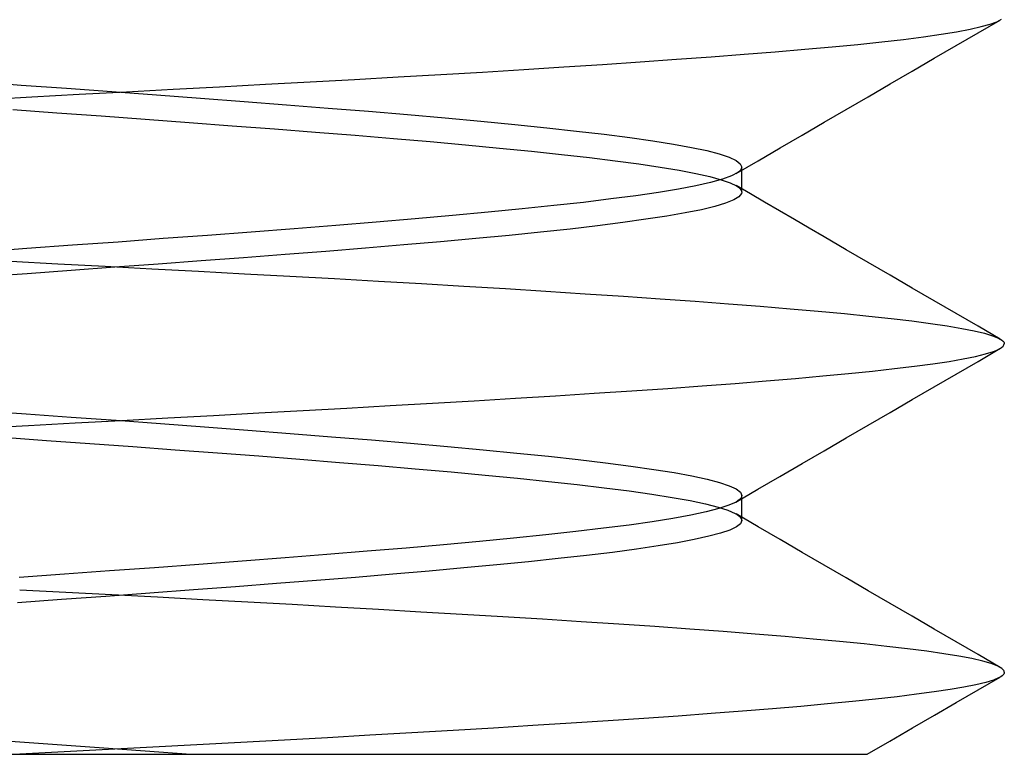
# Model space of a CAD drawing. Header units: millimetres. Extents: x -93 to 0, y 0 to 191.
# Tile 138 of 150: x -7.6 to -6.1, y 184.8 to 185.92. Entities that reach past the tile are written whole.
import ezdxf

# ---------------------------------------------------------------- set-up
doc = ezdxf.new("R2010")
doc.units = ezdxf.units.MM
doc.layers.add('MAIN-2', color=7, linetype='Continuous')

msp = doc.modelspace()

# ---------------------------------------------------------------- linework, layer by layer
at = {"layer": 'MAIN-2'}
for p, q in [((-6.1524, 185.9041), (-6.1355, 185.9079)), ((-6.1524, 185.9041), (-6.1355, 185.9079)), ((-6.1399, 185.8985), (-6.1064, 185.9179)), ((-6.1399, 185.8985), (-6.1064, 185.9179)), ((-6.1355, 185.9079), (-6.1218, 185.9117)), ((-6.1355, 185.9079), (-6.1218, 185.9117)), ((-6.1218, 185.9117), (-6.1115, 185.9154)), ((-6.1218, 185.9117), (-6.1115, 185.9154)), ((-6.1115, 185.9154), (-6.1045, 185.9191)), ((-6.1115, 185.9154), (-6.1045, 185.9191)), ((-6.2537, 185.8885), (-6.2235, 185.8924)), ((-6.2537, 185.8885), (-6.2235, 185.8924)), ((-6.2235, 185.8924), (-6.1965, 185.8963)), ((-6.2235, 185.8924), (-6.1965, 185.8963)), ((-6.1965, 185.8963), (-6.1728, 185.9002)), ((-6.1965, 185.8963), (-6.1728, 185.9002)), ((-6.1733, 185.8791), (-6.1399, 185.8985)), ((-6.1733, 185.8791), (-6.1399, 185.8985)), ((-6.1728, 185.9002), (-6.1524, 185.9041)), ((-6.1728, 185.9002), (-6.1524, 185.9041)), ((-6.4042, 185.8735), (-6.3623, 185.8772)), ((-6.4042, 185.8735), (-6.3623, 185.8772)), ((-6.3623, 185.8772), (-6.3232, 185.8809)), ((-6.3623, 185.8772), (-6.3232, 185.8809)), ((-6.3232, 185.8809), (-6.287, 185.8847)), ((-6.3232, 185.8809), (-6.287, 185.8847)), ((-6.287, 185.8847), (-6.2537, 185.8885)), ((-6.287, 185.8847), (-6.2537, 185.8885)), ((-6.2068, 185.8597), (-6.1733, 185.8791)), ((-6.2068, 185.8597), (-6.1733, 185.8791)), ((-6.5996, 185.8583), (-6.5468, 185.8621)), ((-6.5996, 185.8583), (-6.5468, 185.8621)), ((-6.5468, 185.8621), (-6.4966, 185.8659)), ((-6.5468, 185.8621), (-6.4966, 185.8659)), ((-6.4966, 185.8659), (-6.449, 185.8697)), ((-6.4966, 185.8659), (-6.449, 185.8697)), ((-6.449, 185.8697), (-6.4042, 185.8735)), ((-6.449, 185.8697), (-6.4042, 185.8735)), ((-6.2403, 185.8403), (-6.2068, 185.8597)), ((-6.2403, 185.8403), (-6.2068, 185.8597)), ((-6.8323, 185.8427), (-6.7713, 185.8465)), ((-6.8323, 185.8427), (-6.7713, 185.8465)), ((-6.7713, 185.8465), (-6.7121, 185.8504)), ((-6.7713, 185.8465), (-6.7121, 185.8504)), ((-6.7121, 185.8504), (-6.6547, 185.8544)), ((-6.7121, 185.8504), (-6.6547, 185.8544)), ((-6.6547, 185.8544), (-6.5996, 185.8583)), ((-6.6547, 185.8544), (-6.5996, 185.8583)), ((-7.0899, 185.8276), (-7.0237, 185.8313)), ((-7.0899, 185.8276), (-7.0237, 185.8313)), ((-7.0237, 185.8313), (-6.9586, 185.835)), ((-7.0237, 185.8313), (-6.9586, 185.835)), ((-6.9586, 185.835), (-6.8948, 185.8388)), ((-6.9586, 185.835), (-6.8948, 185.8388)), ((-6.8948, 185.8388), (-6.8323, 185.8427)), ((-6.8948, 185.8388), (-6.8323, 185.8427)), ((-6.2738, 185.8208), (-6.2403, 185.8403)), ((-6.2738, 185.8208), (-6.2403, 185.8403)), ((-7.6667, 185.824), (-7.5977, 185.819)), ((-7.6667, 185.824), (-7.5977, 185.819)), ((-7.5977, 185.819), (-7.5286, 185.814)), ((-7.5977, 185.819), (-7.5286, 185.814)), ((-7.3662, 185.8126), (-7.2955, 185.8164)), ((-7.3662, 185.8126), (-7.2955, 185.8164)), ((-7.2955, 185.8164), (-7.2258, 185.8202)), ((-7.2955, 185.8164), (-7.2258, 185.8202)), ((-7.2258, 185.8202), (-7.1573, 185.8239)), ((-7.2258, 185.8202), (-7.1573, 185.8239)), ((-7.1573, 185.8239), (-7.0899, 185.8276)), ((-7.1573, 185.8239), (-7.0899, 185.8276)), ((-6.3074, 185.8013), (-6.2738, 185.8208)), ((-6.3074, 185.8013), (-6.2738, 185.8208)), ((-7.6534, 185.7971), (-7.5813, 185.801)), ((-7.6534, 185.7971), (-7.5813, 185.801)), ((-7.5813, 185.801), (-7.5093, 185.8049)), ((-7.5813, 185.801), (-7.5093, 185.8049)), ((-7.5286, 185.814), (-7.4599, 185.809)), ((-7.5286, 185.814), (-7.4599, 185.809)), ((-7.5093, 185.8049), (-7.4375, 185.8088)), ((-7.5093, 185.8049), (-7.4375, 185.8088)), ((-7.4599, 185.809), (-7.3918, 185.804)), ((-7.4599, 185.809), (-7.3918, 185.804)), ((-7.4375, 185.8088), (-7.3662, 185.8126)), ((-7.4375, 185.8088), (-7.3662, 185.8126)), ((-7.3918, 185.804), (-7.3245, 185.799)), ((-7.3918, 185.804), (-7.3245, 185.799)), ((-6.341, 185.7818), (-6.3074, 185.8013)), ((-6.341, 185.7818), (-6.3074, 185.8013)), ((-7.3245, 185.799), (-7.2582, 185.794)), ((-7.3245, 185.799), (-7.2582, 185.794)), ((-7.2582, 185.794), (-7.1934, 185.789)), ((-7.2582, 185.794), (-7.1934, 185.789)), ((-7.1934, 185.789), (-7.1301, 185.784)), ((-7.1934, 185.789), (-7.1301, 185.784)), ((-7.6106, 185.7818), (-7.5433, 185.7769)), ((-7.6106, 185.7818), (-7.5433, 185.7769)), ((-7.5433, 185.7769), (-7.4758, 185.772)), ((-7.5433, 185.7769), (-7.4758, 185.772)), ((-7.4758, 185.772), (-7.4087, 185.767)), ((-7.4758, 185.772), (-7.4087, 185.767)), ((-7.1301, 185.784), (-7.0686, 185.779)), ((-7.1301, 185.784), (-7.0686, 185.779)), ((-7.0686, 185.779), (-7.0092, 185.774)), ((-7.0686, 185.779), (-7.0092, 185.774)), ((-7.0092, 185.774), (-6.9521, 185.769)), ((-7.0092, 185.774), (-6.9521, 185.769)), ((-6.3745, 185.7623), (-6.341, 185.7818)), ((-6.3745, 185.7623), (-6.341, 185.7818)), ((-7.4087, 185.767), (-7.3421, 185.7621)), ((-7.4087, 185.767), (-7.3421, 185.7621)), ((-7.3421, 185.7621), (-7.2765, 185.7571)), ((-7.3421, 185.7621), (-7.2765, 185.7571)), ((-7.2765, 185.7571), (-7.2121, 185.7522)), ((-7.2765, 185.7571), (-7.2121, 185.7522)), ((-6.9521, 185.769), (-6.8976, 185.764)), ((-6.9521, 185.769), (-6.8976, 185.764)), ((-6.8976, 185.764), (-6.8459, 185.759)), ((-6.8976, 185.764), (-6.8459, 185.759)), ((-6.8459, 185.759), (-6.7972, 185.754)), ((-6.8459, 185.759), (-6.7972, 185.754)), ((-6.408, 185.7428), (-6.3745, 185.7623)), ((-6.408, 185.7428), (-6.3745, 185.7623)), ((-7.2121, 185.7522), (-7.1495, 185.7474)), ((-7.2121, 185.7522), (-7.1495, 185.7474)), ((-7.1495, 185.7474), (-7.0889, 185.7425)), ((-7.1495, 185.7474), (-7.0889, 185.7425)), ((-7.0889, 185.7425), (-7.0306, 185.7377)), ((-7.0889, 185.7425), (-7.0306, 185.7377)), ((-6.7972, 185.754), (-6.7517, 185.749)), ((-6.7972, 185.754), (-6.7517, 185.749)), ((-6.7517, 185.749), (-6.7095, 185.744)), ((-6.7517, 185.749), (-6.7095, 185.744)), ((-6.7095, 185.744), (-6.6708, 185.739)), ((-6.7095, 185.744), (-6.6708, 185.739)), ((-6.4415, 185.7234), (-6.408, 185.7428)), ((-6.4415, 185.7234), (-6.408, 185.7428)), ((-7.0306, 185.7377), (-6.9746, 185.7329)), ((-7.0306, 185.7377), (-6.9746, 185.7329)), ((-6.9746, 185.7329), (-6.9209, 185.728)), ((-6.9746, 185.7329), (-6.9209, 185.728)), ((-6.9209, 185.728), (-6.8693, 185.7231)), ((-6.9209, 185.728), (-6.8693, 185.7231)), ((-6.6708, 185.739), (-6.6357, 185.7341)), ((-6.6708, 185.739), (-6.6357, 185.7341)), ((-6.6357, 185.7341), (-6.6043, 185.7291)), ((-6.6357, 185.7341), (-6.6043, 185.7291)), ((-6.6043, 185.7291), (-6.5769, 185.7241)), ((-6.6043, 185.7291), (-6.5769, 185.7241)), ((-6.8693, 185.7231), (-6.8204, 185.7182)), ((-6.8693, 185.7231), (-6.8204, 185.7182)), ((-6.8204, 185.7182), (-6.7745, 185.7133)), ((-6.8204, 185.7182), (-6.7745, 185.7133)), ((-6.7745, 185.7133), (-6.732, 185.7086)), ((-6.7745, 185.7133), (-6.732, 185.7086)), ((-6.5769, 185.7241), (-6.5535, 185.7191)), ((-6.5769, 185.7241), (-6.5535, 185.7191)), ((-6.5535, 185.7191), (-6.5344, 185.7141)), ((-6.5535, 185.7191), (-6.5344, 185.7141)), ((-6.5344, 185.7141), (-6.5194, 185.7091)), ((-6.5344, 185.7141), (-6.5194, 185.7091)), ((-6.4751, 185.7038), (-6.4415, 185.7234)), ((-6.4751, 185.7038), (-6.4415, 185.7234)), ((-6.732, 185.7086), (-6.6929, 185.7038)), ((-6.732, 185.7086), (-6.6929, 185.7038)), ((-6.6929, 185.7038), (-6.657, 185.699)), ((-6.6929, 185.7038), (-6.657, 185.699)), ((-6.657, 185.699), (-6.6245, 185.6942)), ((-6.657, 185.699), (-6.6245, 185.6942)), ((-6.5194, 185.7091), (-6.5088, 185.7041)), ((-6.5194, 185.7091), (-6.5088, 185.7041)), ((-6.5088, 185.7041), (-6.5023, 185.6991)), ((-6.5088, 185.7041), (-6.5023, 185.6991)), ((-6.5086, 185.6843), (-6.4751, 185.7038)), ((-6.5086, 185.6843), (-6.4751, 185.7038)), ((-6.5023, 185.6991), (-6.5002, 185.6941)), ((-6.5023, 185.6991), (-6.5002, 185.6941)), ((-6.6245, 185.6942), (-6.5955, 185.6894)), ((-6.6245, 185.6942), (-6.5955, 185.6894)), ((-6.5955, 185.6894), (-6.5702, 185.6845)), ((-6.5955, 185.6894), (-6.5702, 185.6845)), ((-6.5702, 185.6845), (-6.5488, 185.6797)), ((-6.5702, 185.6845), (-6.5488, 185.6797)), ((-6.5488, 185.6797), (-6.5313, 185.6749)), ((-6.5488, 185.6797), (-6.5313, 185.6749)), ((-6.5156, 185.6807), (-6.5295, 185.6757)), ((-6.5156, 185.6807), (-6.5295, 185.6757)), ((-6.5062, 185.6857), (-6.5156, 185.6807)), ((-6.5062, 185.6857), (-6.5156, 185.6807)), ((-6.5044, 185.6871), (-6.5062, 185.6857)), ((-6.5044, 185.6871), (-6.5062, 185.6857)), ((-6.5029, 185.6885), (-6.5044, 185.6871)), ((-6.5029, 185.6885), (-6.5044, 185.6871)), ((-6.5017, 185.6899), (-6.5029, 185.6885)), ((-6.5017, 185.6899), (-6.5029, 185.6885)), ((-6.5009, 185.6913), (-6.5017, 185.6899)), ((-6.5009, 185.6913), (-6.5017, 185.6899)), ((-6.5004, 185.6927), (-6.5009, 185.6913)), ((-6.5004, 185.6927), (-6.5009, 185.6913)), ((-6.5002, 185.6941), (-6.5004, 185.6927)), ((-6.5002, 185.6941), (-6.5004, 185.6927)), ((-6.5002, 185.6909), (-6.5002, 185.6941)), ((-6.5002, 185.6909), (-6.5002, 185.6941)), ((-6.5002, 185.6877), (-6.5002, 185.6909)), ((-6.5002, 185.6877), (-6.5002, 185.6909)), ((-6.5002, 185.6845), (-6.5002, 185.6877)), ((-6.5002, 185.6845), (-6.5002, 185.6877)), ((-6.5002, 185.6813), (-6.5002, 185.6845)), ((-6.5002, 185.6813), (-6.5002, 185.6845)), ((-6.5002, 185.6781), (-6.5002, 185.6813)), ((-6.5002, 185.6781), (-6.5002, 185.6813)), ((-6.5701, 185.6656), (-6.5966, 185.6606)), ((-6.5701, 185.6656), (-6.5966, 185.6606)), ((-6.5476, 185.6706), (-6.5701, 185.6656)), ((-6.5476, 185.6706), (-6.5701, 185.6656)), ((-6.5295, 185.6757), (-6.5476, 185.6706)), ((-6.5295, 185.6757), (-6.5476, 185.6706)), ((-6.5313, 185.6749), (-6.5177, 185.6701)), ((-6.5313, 185.6749), (-6.5177, 185.6701)), ((-6.5177, 185.6701), (-6.5079, 185.6654)), ((-6.5177, 185.6701), (-6.5079, 185.6654)), ((-6.4869, 185.6532), (-6.5086, 185.6658)), ((-6.4869, 185.6532), (-6.5086, 185.6658)), ((-6.5079, 185.6654), (-6.5051, 185.6635)), ((-6.5079, 185.6654), (-6.5051, 185.6635)), ((-6.5002, 185.675), (-6.5002, 185.6781)), ((-6.5002, 185.675), (-6.5002, 185.6781)), ((-6.5002, 185.6718), (-6.5002, 185.675)), ((-6.5002, 185.6718), (-6.5002, 185.675)), ((-6.5002, 185.6686), (-6.5002, 185.6718)), ((-6.5002, 185.6686), (-6.5002, 185.6718)), ((-6.5002, 185.6654), (-6.5002, 185.6686)), ((-6.5002, 185.6654), (-6.5002, 185.6686)), ((-6.5002, 185.6622), (-6.5002, 185.6654)), ((-6.5002, 185.6622), (-6.5002, 185.6654)), ((-6.6614, 185.6505), (-6.6995, 185.6455)), ((-6.6614, 185.6505), (-6.6995, 185.6455)), ((-6.6271, 185.6555), (-6.6614, 185.6505)), ((-6.6271, 185.6555), (-6.6614, 185.6505)), ((-6.5966, 185.6606), (-6.6271, 185.6555)), ((-6.5966, 185.6606), (-6.6271, 185.6555)), ((-6.5051, 185.6635), (-6.5029, 185.6616)), ((-6.5051, 185.6635), (-6.5029, 185.6616)), ((-6.5006, 185.6538), (-6.5044, 185.6489)), ((-6.5006, 185.6538), (-6.5044, 185.6489)), ((-6.5029, 185.6616), (-6.5014, 185.6596)), ((-6.5029, 185.6616), (-6.5014, 185.6596)), ((-6.5014, 185.6596), (-6.5005, 185.6577)), ((-6.5014, 185.6596), (-6.5005, 185.6577)), ((-6.5002, 185.6558), (-6.5006, 185.6538)), ((-6.5002, 185.6558), (-6.5006, 185.6538)), ((-6.5005, 185.6577), (-6.5002, 185.6558)), ((-6.5005, 185.6577), (-6.5002, 185.6558)), ((-6.5002, 185.6591), (-6.5002, 185.6622)), ((-6.5002, 185.6591), (-6.5002, 185.6622)), ((-6.5002, 185.6559), (-6.5002, 185.6591)), ((-6.5002, 185.6559), (-6.5002, 185.6591)), ((-6.4653, 185.6406), (-6.4869, 185.6532)), ((-6.4653, 185.6406), (-6.4869, 185.6532)), ((-6.7863, 185.6354), (-6.8348, 185.6304)), ((-6.7863, 185.6354), (-6.8348, 185.6304)), ((-6.7412, 185.6404), (-6.7863, 185.6354)), ((-6.7412, 185.6404), (-6.7863, 185.6354)), ((-6.6995, 185.6455), (-6.7412, 185.6404)), ((-6.6995, 185.6455), (-6.7412, 185.6404)), ((-6.5247, 185.639), (-6.5411, 185.6341)), ((-6.5247, 185.639), (-6.5411, 185.6341)), ((-6.5124, 185.644), (-6.5247, 185.639)), ((-6.5124, 185.644), (-6.5247, 185.639)), ((-6.5044, 185.6489), (-6.5124, 185.644)), ((-6.5044, 185.6489), (-6.5124, 185.644)), ((-6.4426, 185.6274), (-6.4653, 185.6406)), ((-6.4426, 185.6274), (-6.4653, 185.6406)), ((-6.9407, 185.6203), (-6.9977, 185.6152)), ((-6.9407, 185.6203), (-6.9977, 185.6152)), ((-6.8863, 185.6253), (-6.9407, 185.6203)), ((-6.8863, 185.6253), (-6.9407, 185.6203)), ((-6.8348, 185.6304), (-6.8863, 185.6253)), ((-6.8348, 185.6304), (-6.8863, 185.6253)), ((-6.5861, 185.6243), (-6.6142, 185.6194)), ((-6.5861, 185.6243), (-6.6142, 185.6194)), ((-6.5616, 185.6292), (-6.5861, 185.6243)), ((-6.5616, 185.6292), (-6.5861, 185.6243)), ((-6.5411, 185.6341), (-6.5616, 185.6292)), ((-6.5411, 185.6341), (-6.5616, 185.6292)), ((-6.4199, 185.6142), (-6.4426, 185.6274)), ((-6.4199, 185.6142), (-6.4426, 185.6274)), ((-7.1187, 185.6052), (-7.1821, 185.6001)), ((-7.1187, 185.6052), (-7.1821, 185.6001)), ((-7.0571, 185.6102), (-7.1187, 185.6052)), ((-7.0571, 185.6102), (-7.1187, 185.6052)), ((-6.9977, 185.6152), (-7.0571, 185.6102)), ((-6.9977, 185.6152), (-7.0571, 185.6102)), ((-6.7199, 185.6048), (-6.7617, 185.5998)), ((-6.7199, 185.6048), (-6.7617, 185.5998)), ((-6.6813, 185.6097), (-6.7199, 185.6048)), ((-6.6813, 185.6097), (-6.7199, 185.6048)), ((-6.646, 185.6146), (-6.6813, 185.6097)), ((-6.646, 185.6146), (-6.6813, 185.6097)), ((-6.6142, 185.6194), (-6.646, 185.6146)), ((-6.6142, 185.6194), (-6.646, 185.6146)), ((-6.3972, 185.601), (-6.4199, 185.6142)), ((-6.3972, 185.601), (-6.4199, 185.6142)), ((-7.3138, 185.5901), (-7.3816, 185.5851)), ((-7.3138, 185.5901), (-7.3816, 185.5851)), ((-7.2472, 185.5951), (-7.3138, 185.5901)), ((-7.2472, 185.5951), (-7.3138, 185.5901)), ((-7.1821, 185.6001), (-7.2472, 185.5951)), ((-7.1821, 185.6001), (-7.2472, 185.5951)), ((-6.8546, 185.5901), (-6.9053, 185.5853)), ((-6.8546, 185.5901), (-6.9053, 185.5853)), ((-6.8067, 185.595), (-6.8546, 185.5901)), ((-6.8067, 185.595), (-6.8546, 185.5901)), ((-6.7617, 185.5998), (-6.8067, 185.595)), ((-6.7617, 185.5998), (-6.8067, 185.595)), ((-6.3745, 185.5878), (-6.3972, 185.601)), ((-6.3745, 185.5878), (-6.3972, 185.601)), ((-7.5194, 185.575), (-7.5889, 185.5699)), ((-7.5194, 185.575), (-7.5889, 185.5699)), ((-7.4502, 185.58), (-7.5194, 185.575)), ((-7.4502, 185.58), (-7.5194, 185.575)), ((-7.3816, 185.5851), (-7.4502, 185.58)), ((-7.3816, 185.5851), (-7.4502, 185.58)), ((-7.015, 185.5757), (-7.0734, 185.5707)), ((-7.015, 185.5757), (-7.0734, 185.5707)), ((-6.9589, 185.5805), (-7.015, 185.5757)), ((-6.9589, 185.5805), (-7.015, 185.5757)), ((-6.9053, 185.5853), (-6.9589, 185.5805)), ((-6.9053, 185.5853), (-6.9589, 185.5805)), ((-6.341, 185.5683), (-6.3745, 185.5878)), ((-6.341, 185.5683), (-6.3745, 185.5878)), ((-7.5889, 185.5699), (-7.6585, 185.5649)), ((-7.5889, 185.5699), (-7.6585, 185.5649)), ((-7.1956, 185.5609), (-7.2589, 185.556)), ((-7.1956, 185.5609), (-7.2589, 185.556)), ((-7.1337, 185.5658), (-7.1956, 185.5609)), ((-7.1337, 185.5658), (-7.1956, 185.5609)), ((-7.0734, 185.5707), (-7.1337, 185.5658)), ((-7.0734, 185.5707), (-7.1337, 185.5658)), ((-6.3074, 185.5489), (-6.341, 185.5683)), ((-6.3074, 185.5489), (-6.341, 185.5683)), ((-7.6137, 185.5507), (-7.5418, 185.5469)), ((-7.6137, 185.5507), (-7.5418, 185.5469)), ((-7.5418, 185.5469), (-7.47, 185.5431)), ((-7.5418, 185.5469), (-7.47, 185.5431)), ((-7.3889, 185.5463), (-7.455, 185.5415)), ((-7.3889, 185.5463), (-7.455, 185.5415)), ((-7.3234, 185.5511), (-7.3889, 185.5463)), ((-7.3234, 185.5511), (-7.3889, 185.5463)), ((-7.2589, 185.556), (-7.3234, 185.5511)), ((-7.2589, 185.556), (-7.3234, 185.5511)), ((-6.2739, 185.5294), (-6.3074, 185.5489)), ((-6.2739, 185.5294), (-6.3074, 185.5489)), ((-7.5885, 185.5318), (-7.6555, 185.5269)), ((-7.5885, 185.5318), (-7.6555, 185.5269)), ((-7.5217, 185.5367), (-7.5885, 185.5318)), ((-7.5217, 185.5367), (-7.5885, 185.5318)), ((-7.455, 185.5415), (-7.5217, 185.5367)), ((-7.455, 185.5415), (-7.5217, 185.5367)), ((-7.47, 185.5431), (-7.3986, 185.5393)), ((-7.47, 185.5431), (-7.3986, 185.5393)), ((-7.3986, 185.5393), (-7.3278, 185.5355)), ((-7.3986, 185.5393), (-7.3278, 185.5355)), ((-7.3278, 185.5355), (-7.2578, 185.5317)), ((-7.3278, 185.5355), (-7.2578, 185.5317)), ((-7.2578, 185.5317), (-7.1887, 185.528)), ((-7.2578, 185.5317), (-7.1887, 185.528)), ((-7.1887, 185.528), (-7.1207, 185.5242)), ((-7.1887, 185.528), (-7.1207, 185.5242)), ((-7.1207, 185.5242), (-7.0537, 185.5204)), ((-7.1207, 185.5242), (-7.0537, 185.5204)), ((-7.0537, 185.5204), (-6.9879, 185.5166)), ((-7.0537, 185.5204), (-6.9879, 185.5166)), ((-6.9879, 185.5166), (-6.9234, 185.5128)), ((-6.9879, 185.5166), (-6.9234, 185.5128)), ((-6.2403, 185.5099), (-6.2739, 185.5294)), ((-6.2403, 185.5099), (-6.2739, 185.5294)), ((-6.9234, 185.5128), (-6.8601, 185.509)), ((-6.9234, 185.5128), (-6.8601, 185.509)), ((-6.8601, 185.509), (-6.7985, 185.5052)), ((-6.8601, 185.509), (-6.7985, 185.5052)), ((-6.7985, 185.5052), (-6.7385, 185.5013)), ((-6.7985, 185.5052), (-6.7385, 185.5013)), ((-6.7385, 185.5013), (-6.6805, 185.4975)), ((-6.7385, 185.5013), (-6.6805, 185.4975)), ((-6.2069, 185.4905), (-6.2403, 185.5099)), ((-6.2069, 185.4905), (-6.2403, 185.5099)), ((-6.6805, 185.4975), (-6.6246, 185.4937)), ((-6.6805, 185.4975), (-6.6246, 185.4937)), ((-6.6246, 185.4937), (-6.5711, 185.4898)), ((-6.6246, 185.4937), (-6.5711, 185.4898)), ((-6.5711, 185.4898), (-6.5202, 185.486)), ((-6.5711, 185.4898), (-6.5202, 185.486)), ((-6.5202, 185.486), (-6.472, 185.4823)), ((-6.5202, 185.486), (-6.472, 185.4823)), ((-6.1734, 185.4711), (-6.2069, 185.4905)), ((-6.1734, 185.4711), (-6.2069, 185.4905)), ((-6.472, 185.4823), (-6.4264, 185.4785)), ((-6.472, 185.4823), (-6.4264, 185.4785)), ((-6.4264, 185.4785), (-6.3837, 185.4748)), ((-6.4264, 185.4785), (-6.3837, 185.4748)), ((-6.3837, 185.4748), (-6.3438, 185.4711)), ((-6.3837, 185.4748), (-6.3438, 185.4711)), ((-6.3438, 185.4711), (-6.3067, 185.4673)), ((-6.3438, 185.4711), (-6.3067, 185.4673)), ((-6.1399, 185.4517), (-6.1734, 185.4711)), ((-6.1399, 185.4517), (-6.1734, 185.4711)), ((-6.3067, 185.4673), (-6.2724, 185.4636)), ((-6.3067, 185.4673), (-6.2724, 185.4636)), ((-6.2724, 185.4636), (-6.2409, 185.4598)), ((-6.2724, 185.4636), (-6.2409, 185.4598)), ((-6.2409, 185.4598), (-6.2124, 185.456)), ((-6.2409, 185.4598), (-6.2124, 185.456)), ((-6.2124, 185.456), (-6.1871, 185.4522)), ((-6.2124, 185.456), (-6.1871, 185.4522)), ((-6.1871, 185.4522), (-6.1649, 185.4484)), ((-6.1871, 185.4522), (-6.1649, 185.4484)), ((-6.1649, 185.4484), (-6.146, 185.4447)), ((-6.1649, 185.4484), (-6.146, 185.4447)), ((-6.146, 185.4447), (-6.1304, 185.441)), ((-6.146, 185.4447), (-6.1304, 185.441)), ((-6.1065, 185.4323), (-6.1399, 185.4517)), ((-6.1065, 185.4323), (-6.1399, 185.4517)), ((-6.1304, 185.441), (-6.1181, 185.4373)), ((-6.1304, 185.441), (-6.1181, 185.4373)), ((-6.1181, 185.4373), (-6.1089, 185.4336)), ((-6.1181, 185.4373), (-6.1089, 185.4336)), ((-6.1089, 185.4336), (-6.103, 185.4299)), ((-6.1089, 185.4336), (-6.103, 185.4299)), ((-6.103, 185.4299), (-6.1022, 185.4291)), ((-6.103, 185.4299), (-6.1022, 185.4291)), ((-6.1022, 185.4291), (-6.1015, 185.4283)), ((-6.1022, 185.4291), (-6.1015, 185.4283)), ((-6.1015, 185.4283), (-6.101, 185.4276)), ((-6.1015, 185.4283), (-6.101, 185.4276)), ((-6.101, 185.4276), (-6.1006, 185.4268)), ((-6.101, 185.4276), (-6.1006, 185.4268)), ((-6.1007, 185.4232), (-6.1002, 185.4252)), ((-6.1007, 185.4232), (-6.1002, 185.4252)), ((-6.1006, 185.4268), (-6.1003, 185.4259)), ((-6.1006, 185.4268), (-6.1003, 185.4259)), ((-6.1003, 185.4259), (-6.1002, 185.4252)), ((-6.1003, 185.4259), (-6.1002, 185.4252)), ((-6.1402, 185.3983), (-6.1068, 185.4177)), ((-6.1402, 185.3983), (-6.1068, 185.4177)), ((-6.1287, 185.4095), (-6.1167, 185.4133)), ((-6.1287, 185.4095), (-6.1167, 185.4133)), ((-6.1167, 185.4133), (-6.1116, 185.4153)), ((-6.1167, 185.4133), (-6.1116, 185.4153)), ((-6.1116, 185.4153), (-6.1075, 185.4173)), ((-6.1116, 185.4153), (-6.1075, 185.4173)), ((-6.1075, 185.4173), (-6.1043, 185.4193)), ((-6.1075, 185.4173), (-6.1043, 185.4193)), ((-6.1043, 185.4193), (-6.102, 185.4212)), ((-6.1043, 185.4193), (-6.102, 185.4212)), ((-6.102, 185.4212), (-6.1007, 185.4232)), ((-6.102, 185.4212), (-6.1007, 185.4232)), ((-6.2091, 185.3945), (-6.1844, 185.3981)), ((-6.2091, 185.3945), (-6.1844, 185.3981)), ((-6.1844, 185.3981), (-6.1627, 185.4019)), ((-6.1844, 185.3981), (-6.1627, 185.4019)), ((-6.1737, 185.3789), (-6.1402, 185.3983)), ((-6.1737, 185.3789), (-6.1402, 185.3983)), ((-6.1627, 185.4019), (-6.1441, 185.4057)), ((-6.1627, 185.4019), (-6.1441, 185.4057)), ((-6.1441, 185.4057), (-6.1287, 185.4095)), ((-6.1441, 185.4057), (-6.1287, 185.4095)), ((-6.3765, 185.3762), (-6.3374, 185.3799)), ((-6.3765, 185.3762), (-6.3374, 185.3799)), ((-6.3374, 185.3799), (-6.3011, 185.3835)), ((-6.3374, 185.3799), (-6.3011, 185.3835)), ((-6.3011, 185.3835), (-6.2676, 185.3872)), ((-6.3011, 185.3835), (-6.2676, 185.3872)), ((-6.2676, 185.3872), (-6.2369, 185.3908)), ((-6.2676, 185.3872), (-6.2369, 185.3908)), ((-6.2369, 185.3908), (-6.2091, 185.3945)), ((-6.2369, 185.3908), (-6.2091, 185.3945)), ((-6.5602, 185.361), (-6.5102, 185.3648)), ((-6.5602, 185.361), (-6.5102, 185.3648)), ((-6.5102, 185.3648), (-6.4629, 185.3686)), ((-6.5102, 185.3648), (-6.4629, 185.3686)), ((-6.4629, 185.3686), (-6.4183, 185.3724)), ((-6.4629, 185.3686), (-6.4183, 185.3724)), ((-6.4183, 185.3724), (-6.3765, 185.3762)), ((-6.4183, 185.3724), (-6.3765, 185.3762)), ((-6.2072, 185.3595), (-6.1737, 185.3789)), ((-6.2072, 185.3595), (-6.1737, 185.3789)), ((-6.7248, 185.3496), (-6.6677, 185.3533)), ((-6.7248, 185.3496), (-6.6677, 185.3533)), ((-6.6677, 185.3533), (-6.6127, 185.3572)), ((-6.6677, 185.3533), (-6.6127, 185.3572)), ((-6.6127, 185.3572), (-6.5602, 185.361)), ((-6.6127, 185.3572), (-6.5602, 185.361)), ((-6.2406, 185.34), (-6.2072, 185.3595)), ((-6.2406, 185.34), (-6.2072, 185.3595)), ((-7.0359, 185.3309), (-6.9712, 185.3346)), ((-7.0359, 185.3309), (-6.9712, 185.3346)), ((-6.9712, 185.3346), (-6.9075, 185.3383)), ((-6.9712, 185.3346), (-6.9075, 185.3383)), ((-6.9075, 185.3383), (-6.845, 185.3421)), ((-6.9075, 185.3383), (-6.845, 185.3421)), ((-6.845, 185.3421), (-6.784, 185.3458)), ((-6.845, 185.3421), (-6.784, 185.3458)), ((-6.784, 185.3458), (-6.7248, 185.3496)), ((-6.784, 185.3458), (-6.7248, 185.3496)), ((-6.2742, 185.3206), (-6.2406, 185.34)), ((-6.2742, 185.3206), (-6.2406, 185.34)), ((-7.6589, 185.3234), (-7.5901, 185.3184)), ((-7.6589, 185.3234), (-7.5901, 185.3184)), ((-7.3047, 185.3159), (-7.2359, 185.3197)), ((-7.3047, 185.3159), (-7.2359, 185.3197)), ((-7.2359, 185.3197), (-7.1682, 185.3234)), ((-7.2359, 185.3197), (-7.1682, 185.3234)), ((-7.1682, 185.3234), (-7.1016, 185.3272)), ((-7.1682, 185.3234), (-7.1016, 185.3272)), ((-7.1016, 185.3272), (-7.0359, 185.3309)), ((-7.1016, 185.3272), (-7.0359, 185.3309)), ((-6.3077, 185.3011), (-6.2742, 185.3206)), ((-6.3077, 185.3011), (-6.2742, 185.3206)), ((-7.5901, 185.3184), (-7.5214, 185.3134)), ((-7.5901, 185.3184), (-7.5214, 185.3134)), ((-7.5214, 185.3134), (-7.4531, 185.3085)), ((-7.5214, 185.3134), (-7.4531, 185.3085)), ((-7.5156, 185.3045), (-7.4447, 185.3083)), ((-7.5156, 185.3045), (-7.4447, 185.3083)), ((-7.4531, 185.3085), (-7.3853, 185.3035)), ((-7.4531, 185.3085), (-7.3853, 185.3035)), ((-7.4447, 185.3083), (-7.3743, 185.3121)), ((-7.4447, 185.3083), (-7.3743, 185.3121)), ((-7.3743, 185.3121), (-7.3047, 185.3159)), ((-7.3743, 185.3121), (-7.3047, 185.3159)), ((-7.6579, 185.297), (-7.5867, 185.3007)), ((-7.6579, 185.297), (-7.5867, 185.3007)), ((-7.5867, 185.3007), (-7.5156, 185.3045)), ((-7.5867, 185.3007), (-7.5156, 185.3045)), ((-7.3853, 185.3035), (-7.3183, 185.2985)), ((-7.3853, 185.3035), (-7.3183, 185.2985)), ((-7.3183, 185.2985), (-7.2524, 185.2935)), ((-7.3183, 185.2985), (-7.2524, 185.2935)), ((-7.2524, 185.2935), (-7.1879, 185.2886)), ((-7.2524, 185.2935), (-7.1879, 185.2886)), ((-6.3413, 185.2816), (-6.3077, 185.3011)), ((-6.3413, 185.2816), (-6.3077, 185.3011)), ((-7.6251, 185.2828), (-7.5591, 185.2779)), ((-7.6251, 185.2828), (-7.5591, 185.2779)), ((-7.5591, 185.2779), (-7.4933, 185.2731)), ((-7.5591, 185.2779), (-7.4933, 185.2731)), ((-7.1879, 185.2886), (-7.125, 185.2836)), ((-7.1879, 185.2886), (-7.125, 185.2836)), ((-7.125, 185.2836), (-7.0639, 185.2786)), ((-7.125, 185.2836), (-7.0639, 185.2786)), ((-7.0639, 185.2786), (-7.0049, 185.2737)), ((-7.0639, 185.2786), (-7.0049, 185.2737)), ((-6.3748, 185.2621), (-6.3413, 185.2816)), ((-6.3748, 185.2621), (-6.3413, 185.2816)), ((-7.4933, 185.2731), (-7.4279, 185.2684)), ((-7.4933, 185.2731), (-7.4279, 185.2684)), ((-7.4279, 185.2684), (-7.3631, 185.2636)), ((-7.4279, 185.2684), (-7.3631, 185.2636)), ((-7.3631, 185.2636), (-7.2989, 185.2589)), ((-7.3631, 185.2636), (-7.2989, 185.2589)), ((-7.0049, 185.2737), (-6.9483, 185.2687)), ((-7.0049, 185.2737), (-6.9483, 185.2687)), ((-6.9483, 185.2687), (-6.8942, 185.2637)), ((-6.9483, 185.2687), (-6.8942, 185.2637)), ((-6.8942, 185.2637), (-6.8429, 185.2587)), ((-6.8942, 185.2637), (-6.8429, 185.2587)), ((-6.4083, 185.2426), (-6.3748, 185.2621)), ((-6.4083, 185.2426), (-6.3748, 185.2621)), ((-7.2989, 185.2589), (-7.2357, 185.2542)), ((-7.2989, 185.2589), (-7.2357, 185.2542)), ((-7.2357, 185.2542), (-7.1735, 185.2493)), ((-7.2357, 185.2542), (-7.1735, 185.2493)), ((-7.1735, 185.2493), (-7.1128, 185.2445)), ((-7.1735, 185.2493), (-7.1128, 185.2445)), ((-6.8429, 185.2587), (-6.7946, 185.2538)), ((-6.8429, 185.2587), (-6.7946, 185.2538)), ((-6.7946, 185.2538), (-6.7494, 185.2488)), ((-6.7946, 185.2538), (-6.7494, 185.2488)), ((-6.7494, 185.2488), (-6.7075, 185.2438)), ((-6.7494, 185.2488), (-6.7075, 185.2438)), ((-7.1128, 185.2445), (-7.0541, 185.2396)), ((-7.1128, 185.2445), (-7.0541, 185.2396)), ((-7.0541, 185.2396), (-6.9974, 185.2347)), ((-7.0541, 185.2396), (-6.9974, 185.2347)), ((-6.9974, 185.2347), (-6.943, 185.2299)), ((-6.9974, 185.2347), (-6.943, 185.2299)), ((-6.943, 185.2299), (-6.891, 185.2251)), ((-6.943, 185.2299), (-6.891, 185.2251)), ((-6.7075, 185.2438), (-6.669, 185.2388)), ((-6.7075, 185.2438), (-6.669, 185.2388)), ((-6.669, 185.2388), (-6.6342, 185.2338)), ((-6.669, 185.2388), (-6.6342, 185.2338)), ((-6.6342, 185.2338), (-6.6031, 185.2289)), ((-6.6342, 185.2338), (-6.6031, 185.2289)), ((-6.4419, 185.2231), (-6.4083, 185.2426)), ((-6.4419, 185.2231), (-6.4083, 185.2426)), ((-6.891, 185.2251), (-6.8415, 185.2204)), ((-6.891, 185.2251), (-6.8415, 185.2204)), ((-6.8415, 185.2204), (-6.7947, 185.2156)), ((-6.8415, 185.2204), (-6.7947, 185.2156)), ((-6.7947, 185.2156), (-6.7506, 185.2108)), ((-6.7947, 185.2156), (-6.7506, 185.2108)), ((-6.6031, 185.2289), (-6.576, 185.2239)), ((-6.6031, 185.2289), (-6.576, 185.2239)), ((-6.576, 185.2239), (-6.553, 185.2189)), ((-6.576, 185.2239), (-6.553, 185.2189)), ((-6.553, 185.2189), (-6.5341, 185.2139)), ((-6.553, 185.2189), (-6.5341, 185.2139)), ((-6.4754, 185.2036), (-6.4419, 185.2231)), ((-6.4754, 185.2036), (-6.4419, 185.2231)), ((-6.7506, 185.2108), (-6.7095, 185.2059)), ((-6.7506, 185.2108), (-6.7095, 185.2059)), ((-6.7095, 185.2059), (-6.6715, 185.201)), ((-6.7095, 185.2059), (-6.6715, 185.201)), ((-6.6715, 185.201), (-6.6369, 185.196)), ((-6.6715, 185.201), (-6.6369, 185.196)), ((-6.5341, 185.2139), (-6.5193, 185.209)), ((-6.5341, 185.2139), (-6.5193, 185.209)), ((-6.5193, 185.209), (-6.5086, 185.204)), ((-6.5193, 185.209), (-6.5086, 185.204)), ((-6.5089, 185.1841), (-6.4754, 185.2036)), ((-6.5089, 185.1841), (-6.4754, 185.2036)), ((-6.5086, 185.204), (-6.5022, 185.199)), ((-6.5086, 185.204), (-6.5022, 185.199)), ((-6.6369, 185.196), (-6.6059, 185.1911)), ((-6.6369, 185.196), (-6.6059, 185.1911)), ((-6.6059, 185.1911), (-6.5787, 185.1862)), ((-6.6059, 185.1911), (-6.5787, 185.1862)), ((-6.5787, 185.1862), (-6.5554, 185.1813)), ((-6.5787, 185.1862), (-6.5554, 185.1813)), ((-6.5061, 185.1857), (-6.5088, 185.1841)), ((-6.5061, 185.1857), (-6.5088, 185.1841)), ((-6.5039, 185.1874), (-6.5061, 185.1857)), ((-6.5039, 185.1874), (-6.5061, 185.1857)), ((-6.5023, 185.1891), (-6.5039, 185.1874)), ((-6.5023, 185.1891), (-6.5039, 185.1874)), ((-6.5011, 185.1907), (-6.5023, 185.1891)), ((-6.5011, 185.1907), (-6.5023, 185.1891)), ((-6.5022, 185.199), (-6.5001, 185.194)), ((-6.5022, 185.199), (-6.5001, 185.194)), ((-6.5003, 185.1924), (-6.5011, 185.1907)), ((-6.5003, 185.1924), (-6.5011, 185.1907)), ((-6.5001, 185.194), (-6.5003, 185.1924)), ((-6.5001, 185.194), (-6.5003, 185.1924)), ((-6.5001, 185.1908), (-6.5001, 185.194)), ((-6.5001, 185.1908), (-6.5001, 185.194)), ((-6.5001, 185.1877), (-6.5001, 185.1908)), ((-6.5001, 185.1877), (-6.5001, 185.1908)), ((-6.5001, 185.1845), (-6.5001, 185.1877)), ((-6.5001, 185.1845), (-6.5001, 185.1877)), ((-6.5554, 185.1813), (-6.5363, 185.1765)), ((-6.5554, 185.1813), (-6.5363, 185.1765)), ((-6.5349, 185.1741), (-6.5543, 185.1691)), ((-6.5349, 185.1741), (-6.5543, 185.1691)), ((-6.5363, 185.1765), (-6.5212, 185.1716)), ((-6.5363, 185.1765), (-6.5212, 185.1716)), ((-6.5197, 185.1791), (-6.5349, 185.1741)), ((-6.5197, 185.1791), (-6.5349, 185.1741)), ((-6.5212, 185.1716), (-6.5101, 185.1667)), ((-6.5212, 185.1716), (-6.5101, 185.1667)), ((-6.5088, 185.1841), (-6.5197, 185.1791)), ((-6.5088, 185.1841), (-6.5197, 185.1791)), ((-6.5001, 185.1813), (-6.5001, 185.1845)), ((-6.5001, 185.1813), (-6.5001, 185.1845)), ((-6.5001, 185.1781), (-6.5001, 185.1813)), ((-6.5001, 185.1781), (-6.5001, 185.1813)), ((-6.5001, 185.1749), (-6.5001, 185.1781)), ((-6.5001, 185.1749), (-6.5001, 185.1781)), ((-6.5001, 185.1717), (-6.5001, 185.1749)), ((-6.5001, 185.1717), (-6.5001, 185.1749)), ((-6.5001, 185.1685), (-6.5001, 185.1717)), ((-6.5001, 185.1685), (-6.5001, 185.1717)), ((-6.6052, 185.1591), (-6.6366, 185.1541)), ((-6.6052, 185.1591), (-6.6366, 185.1541)), ((-6.5777, 185.1641), (-6.6052, 185.1591)), ((-6.5777, 185.1641), (-6.6052, 185.1591)), ((-6.5543, 185.1691), (-6.5777, 185.1641)), ((-6.5543, 185.1691), (-6.5777, 185.1641)), ((-6.5101, 185.1667), (-6.5071, 185.1649)), ((-6.5101, 185.1667), (-6.5071, 185.1649)), ((-6.4753, 185.1465), (-6.5088, 185.166)), ((-6.4753, 185.1465), (-6.5088, 185.166)), ((-6.5071, 185.1649), (-6.5046, 185.1631)), ((-6.5071, 185.1649), (-6.5046, 185.1631)), ((-6.5046, 185.1631), (-6.5026, 185.1613)), ((-6.5046, 185.1631), (-6.5026, 185.1613)), ((-6.5026, 185.1613), (-6.5013, 185.1594)), ((-6.5026, 185.1613), (-6.5013, 185.1594)), ((-6.5001, 185.1558), (-6.5021, 185.151)), ((-6.5001, 185.1558), (-6.5021, 185.151)), ((-6.5013, 185.1594), (-6.5004, 185.1576)), ((-6.5013, 185.1594), (-6.5004, 185.1576)), ((-6.5004, 185.1576), (-6.5001, 185.1558)), ((-6.5004, 185.1576), (-6.5001, 185.1558)), ((-6.5001, 185.1654), (-6.5001, 185.1685)), ((-6.5001, 185.1654), (-6.5001, 185.1685)), ((-6.5001, 185.1622), (-6.5001, 185.1654)), ((-6.5001, 185.1622), (-6.5001, 185.1654)), ((-6.5001, 185.159), (-6.5001, 185.1622)), ((-6.5001, 185.159), (-6.5001, 185.1622)), ((-6.5001, 185.1558), (-6.5001, 185.159)), ((-6.5001, 185.1558), (-6.5001, 185.159)), ((-6.7105, 185.1441), (-6.753, 185.1391)), ((-6.7105, 185.1441), (-6.753, 185.1391)), ((-6.6717, 185.1491), (-6.7105, 185.1441)), ((-6.6717, 185.1491), (-6.7105, 185.1441)), ((-6.6366, 185.1541), (-6.6717, 185.1491)), ((-6.6366, 185.1541), (-6.6717, 185.1491)), ((-6.5182, 185.1414), (-6.5323, 185.1367)), ((-6.5182, 185.1414), (-6.5323, 185.1367)), ((-6.5081, 185.1462), (-6.5182, 185.1414)), ((-6.5081, 185.1462), (-6.5182, 185.1414)), ((-6.5021, 185.151), (-6.5081, 185.1462)), ((-6.5021, 185.151), (-6.5081, 185.1462)), ((-6.4417, 185.127), (-6.4753, 185.1465)), ((-6.4417, 185.127), (-6.4753, 185.1465)), ((-6.8477, 185.1291), (-6.8996, 185.1241)), ((-6.8477, 185.1291), (-6.8996, 185.1241)), ((-6.7987, 185.1341), (-6.8477, 185.1291)), ((-6.7987, 185.1341), (-6.8477, 185.1291)), ((-6.753, 185.1391), (-6.7987, 185.1341)), ((-6.753, 185.1391), (-6.7987, 185.1341)), ((-6.5725, 185.127), (-6.5982, 185.1221)), ((-6.5725, 185.127), (-6.5982, 185.1221)), ((-6.5505, 185.1319), (-6.5725, 185.127)), ((-6.5505, 185.1319), (-6.5725, 185.127)), ((-6.5323, 185.1367), (-6.5505, 185.1319)), ((-6.5323, 185.1367), (-6.5505, 185.1319)), ((-6.4082, 185.1075), (-6.4417, 185.127)), ((-6.4082, 185.1075), (-6.4417, 185.127)), ((-7.0114, 185.1141), (-7.0709, 185.1091)), ((-7.0114, 185.1141), (-7.0709, 185.1091)), ((-6.9542, 185.1191), (-7.0114, 185.1141)), ((-6.9542, 185.1191), (-7.0114, 185.1141)), ((-6.8996, 185.1241), (-6.9542, 185.1191)), ((-6.8996, 185.1241), (-6.9542, 185.1191)), ((-6.6605, 185.1124), (-6.697, 185.1075)), ((-6.6605, 185.1124), (-6.697, 185.1075)), ((-6.6276, 185.1172), (-6.6605, 185.1124)), ((-6.6276, 185.1172), (-6.6605, 185.1124)), ((-6.5982, 185.1221), (-6.6276, 185.1172)), ((-6.5982, 185.1221), (-6.6276, 185.1172)), ((-7.1958, 185.0991), (-7.2609, 185.0941)), ((-7.1958, 185.0991), (-7.2609, 185.0941)), ((-7.1324, 185.1041), (-7.1958, 185.0991)), ((-7.1324, 185.1041), (-7.1958, 185.0991)), ((-7.0709, 185.1091), (-7.1324, 185.1041)), ((-7.0709, 185.1091), (-7.1324, 185.1041)), ((-6.7797, 185.098), (-6.8252, 185.0932)), ((-6.7797, 185.098), (-6.8252, 185.0932)), ((-6.7368, 185.1027), (-6.7797, 185.098)), ((-6.7368, 185.1027), (-6.7797, 185.098)), ((-6.697, 185.1075), (-6.7368, 185.1027)), ((-6.697, 185.1075), (-6.7368, 185.1027)), ((-6.3747, 185.088), (-6.4082, 185.1075)), ((-6.3747, 185.088), (-6.4082, 185.1075)), ((-7.3948, 185.0841), (-7.463, 185.0791)), ((-7.3948, 185.0841), (-7.463, 185.0791)), ((-7.3273, 185.0891), (-7.3948, 185.0841)), ((-7.3273, 185.0891), (-7.3948, 185.0841)), ((-7.2609, 185.0941), (-7.3273, 185.0891)), ((-7.2609, 185.0941), (-7.3273, 185.0891)), ((-6.9234, 185.0837), (-6.9761, 185.0789)), ((-6.9234, 185.0837), (-6.9761, 185.0789)), ((-6.8731, 185.0885), (-6.9234, 185.0837)), ((-6.8731, 185.0885), (-6.9234, 185.0837)), ((-6.8252, 185.0932), (-6.8731, 185.0885)), ((-6.8252, 185.0932), (-6.8731, 185.0885)), ((-6.3411, 185.0685), (-6.3747, 185.088)), ((-6.3411, 185.0685), (-6.3747, 185.088)), ((-7.5318, 185.0741), (-7.6009, 185.0691)), ((-7.5318, 185.0741), (-7.6009, 185.0691)), ((-7.463, 185.0791), (-7.5318, 185.0741)), ((-7.463, 185.0791), (-7.5318, 185.0741)), ((-7.0887, 185.0694), (-7.148, 185.0646)), ((-7.0887, 185.0694), (-7.148, 185.0646)), ((-7.0314, 185.0741), (-7.0887, 185.0694)), ((-7.0314, 185.0741), (-7.0887, 185.0694)), ((-6.9761, 185.0789), (-7.0314, 185.0741)), ((-6.9761, 185.0789), (-7.0314, 185.0741)), ((-6.3076, 185.049), (-6.3411, 185.0685)), ((-6.3076, 185.049), (-6.3411, 185.0685)), ((-7.5298, 185.0464), (-7.6, 185.0501)), ((-7.5298, 185.0464), (-7.6, 185.0501)), ((-7.3355, 185.0504), (-7.4016, 185.0454)), ((-7.3355, 185.0504), (-7.4016, 185.0454)), ((-7.2712, 185.0551), (-7.3355, 185.0504)), ((-7.2712, 185.0551), (-7.3355, 185.0504)), ((-7.2088, 185.0599), (-7.2712, 185.0551)), ((-7.2088, 185.0599), (-7.2712, 185.0551)), ((-7.148, 185.0646), (-7.2088, 185.0599)), ((-7.148, 185.0646), (-7.2088, 185.0599)), ((-7.5363, 185.0355), (-7.6035, 185.0306)), ((-7.5363, 185.0355), (-7.6035, 185.0306)), ((-7.4688, 185.0405), (-7.5363, 185.0355)), ((-7.4688, 185.0405), (-7.5363, 185.0355)), ((-7.4597, 185.0427), (-7.5298, 185.0464)), ((-7.4597, 185.0427), (-7.5298, 185.0464)), ((-7.4016, 185.0454), (-7.4688, 185.0405)), ((-7.4016, 185.0454), (-7.4688, 185.0405)), ((-7.3901, 185.039), (-7.4597, 185.0427)), ((-7.3901, 185.039), (-7.4597, 185.0427)), ((-7.321, 185.0353), (-7.3901, 185.039)), ((-7.321, 185.0353), (-7.3901, 185.039)), ((-7.2526, 185.0316), (-7.321, 185.0353)), ((-7.2526, 185.0316), (-7.321, 185.0353)), ((-6.274, 185.0295), (-6.3076, 185.049)), ((-6.274, 185.0295), (-6.3076, 185.049)), ((-7.1852, 185.0279), (-7.2526, 185.0316)), ((-7.1852, 185.0279), (-7.2526, 185.0316)), ((-7.1188, 185.0241), (-7.1852, 185.0279)), ((-7.1188, 185.0241), (-7.1852, 185.0279)), ((-7.0534, 185.0204), (-7.1188, 185.0241)), ((-7.0534, 185.0204), (-7.1188, 185.0241)), ((-6.989, 185.0166), (-7.0534, 185.0204)), ((-6.989, 185.0166), (-7.0534, 185.0204)), ((-6.2405, 185.0101), (-6.274, 185.0295)), ((-6.2405, 185.0101), (-6.274, 185.0295)), ((-6.9259, 185.0129), (-6.989, 185.0166)), ((-6.9259, 185.0129), (-6.989, 185.0166)), ((-6.864, 185.0092), (-6.9259, 185.0129)), ((-6.864, 185.0092), (-6.9259, 185.0129)), ((-6.8035, 185.0055), (-6.864, 185.0092)), ((-6.8035, 185.0055), (-6.864, 185.0092)), ((-6.7447, 185.0018), (-6.8035, 185.0055)), ((-6.7447, 185.0018), (-6.8035, 185.0055)), ((-6.2071, 184.9906), (-6.2405, 185.0101)), ((-6.2071, 184.9906), (-6.2405, 185.0101)), ((-6.6876, 184.9981), (-6.7447, 185.0018)), ((-6.6876, 184.9981), (-6.7447, 185.0018)), ((-6.6324, 184.9944), (-6.6876, 184.9981)), ((-6.6324, 184.9944), (-6.6876, 184.9981)), ((-6.5793, 184.9906), (-6.6324, 184.9944)), ((-6.5793, 184.9906), (-6.6324, 184.9944)), ((-6.5283, 184.9869), (-6.5793, 184.9906)), ((-6.5283, 184.9869), (-6.5793, 184.9906)), ((-6.1736, 184.9712), (-6.2071, 184.9906)), ((-6.1736, 184.9712), (-6.2071, 184.9906)), ((-6.4798, 184.9831), (-6.5283, 184.9869)), ((-6.4798, 184.9831), (-6.5283, 184.9869)), ((-6.434, 184.9793), (-6.4798, 184.9831)), ((-6.434, 184.9793), (-6.4798, 184.9831)), ((-6.3911, 184.9755), (-6.434, 184.9793)), ((-6.3911, 184.9755), (-6.434, 184.9793)), ((-6.351, 184.9717), (-6.3911, 184.9755)), ((-6.351, 184.9717), (-6.3911, 184.9755)), ((-6.3138, 184.968), (-6.351, 184.9717)), ((-6.3138, 184.968), (-6.351, 184.9717)), ((-6.2793, 184.9642), (-6.3138, 184.968)), ((-6.2793, 184.9642), (-6.3138, 184.968)), ((-6.2474, 184.9605), (-6.2793, 184.9642)), ((-6.2474, 184.9605), (-6.2793, 184.9642)), ((-6.2183, 184.9568), (-6.2474, 184.9605)), ((-6.2183, 184.9568), (-6.2474, 184.9605)), ((-6.1401, 184.9518), (-6.1736, 184.9712)), ((-6.1401, 184.9518), (-6.1736, 184.9712)), ((-6.1922, 184.9531), (-6.2183, 184.9568)), ((-6.1922, 184.9531), (-6.2183, 184.9568)), ((-6.1693, 184.9494), (-6.1922, 184.9531)), ((-6.1693, 184.9494), (-6.1922, 184.9531)), ((-6.1495, 184.9457), (-6.1693, 184.9494)), ((-6.1495, 184.9457), (-6.1693, 184.9494)), ((-6.1331, 184.942), (-6.1495, 184.9457)), ((-6.1331, 184.942), (-6.1495, 184.9457)), ((-6.1067, 184.9324), (-6.1401, 184.9518)), ((-6.1067, 184.9324), (-6.1401, 184.9518)), ((-6.12, 184.9382), (-6.1331, 184.942)), ((-6.12, 184.9382), (-6.1331, 184.942)), ((-6.1102, 184.9344), (-6.12, 184.9382)), ((-6.1102, 184.9344), (-6.12, 184.9382)), ((-6.1038, 184.9306), (-6.1102, 184.9344)), ((-6.1038, 184.9306), (-6.1102, 184.9344)), ((-6.1027, 184.9296), (-6.1038, 184.9306)), ((-6.1027, 184.9296), (-6.1038, 184.9306)), ((-6.1018, 184.9287), (-6.1027, 184.9296)), ((-6.1018, 184.9287), (-6.1027, 184.9296)), ((-6.1399, 184.8983), (-6.1065, 184.9176)), ((-6.1399, 184.8983), (-6.1065, 184.9176)), ((-6.1081, 184.9167), (-6.1167, 184.9131)), ((-6.1081, 184.9167), (-6.1167, 184.9131)), ((-6.1056, 184.9181), (-6.1081, 184.9167)), ((-6.1056, 184.9181), (-6.1081, 184.9167)), ((-6.1037, 184.9195), (-6.1056, 184.9181)), ((-6.1037, 184.9195), (-6.1056, 184.9181)), ((-6.1021, 184.9209), (-6.1037, 184.9195)), ((-6.1021, 184.9209), (-6.1037, 184.9195)), ((-6.101, 184.9222), (-6.1021, 184.9209)), ((-6.101, 184.9222), (-6.1021, 184.9209)), ((-6.1011, 184.9278), (-6.1018, 184.9287)), ((-6.1011, 184.9278), (-6.1018, 184.9287)), ((-6.1006, 184.9268), (-6.1011, 184.9278)), ((-6.1006, 184.9268), (-6.1011, 184.9278)), ((-6.1004, 184.9236), (-6.101, 184.9222)), ((-6.1004, 184.9236), (-6.101, 184.9222)), ((-6.1003, 184.9259), (-6.1006, 184.9268)), ((-6.1003, 184.9259), (-6.1006, 184.9268)), ((-6.1002, 184.925), (-6.1004, 184.9236)), ((-6.1002, 184.925), (-6.1004, 184.9236)), ((-6.1002, 184.925), (-6.1003, 184.9259)), ((-6.1002, 184.925), (-6.1003, 184.9259)), ((-6.1616, 184.9022), (-6.1827, 184.8986)), ((-6.1616, 184.9022), (-6.1827, 184.8986)), ((-6.1435, 184.9059), (-6.1616, 184.9022)), ((-6.1435, 184.9059), (-6.1616, 184.9022)), ((-6.1285, 184.9095), (-6.1435, 184.9059)), ((-6.1285, 184.9095), (-6.1435, 184.9059)), ((-6.1167, 184.9131), (-6.1285, 184.9095)), ((-6.1167, 184.9131), (-6.1285, 184.9095)), ((-6.2635, 184.8876), (-6.2962, 184.8839)), ((-6.2635, 184.8876), (-6.2962, 184.8839)), ((-6.2337, 184.8913), (-6.2635, 184.8876)), ((-6.2337, 184.8913), (-6.2635, 184.8876)), ((-6.2068, 184.895), (-6.2337, 184.8913)), ((-6.2068, 184.895), (-6.2337, 184.8913)), ((-6.1827, 184.8986), (-6.2068, 184.895)), ((-6.1827, 184.8986), (-6.2068, 184.895)), ((-6.1733, 184.8789), (-6.1399, 184.8983)), ((-6.1733, 184.8789), (-6.1399, 184.8983)), ((-6.4102, 184.8729), (-6.4534, 184.8692)), ((-6.4102, 184.8729), (-6.4534, 184.8692)), ((-6.3696, 184.8766), (-6.4102, 184.8729)), ((-6.3696, 184.8766), (-6.4102, 184.8729)), ((-6.3315, 184.8802), (-6.3696, 184.8766)), ((-6.3315, 184.8802), (-6.3696, 184.8766)), ((-6.2962, 184.8839), (-6.3315, 184.8802)), ((-6.2962, 184.8839), (-6.3315, 184.8802)), ((-6.2067, 184.8595), (-6.1733, 184.8789)), ((-6.2067, 184.8595), (-6.1733, 184.8789)), ((-6.6494, 184.8547), (-6.7038, 184.851)), ((-6.6494, 184.8547), (-6.7038, 184.851)), ((-6.5971, 184.8583), (-6.6494, 184.8547)), ((-6.5971, 184.8583), (-6.6494, 184.8547)), ((-6.5469, 184.862), (-6.5971, 184.8583)), ((-6.5469, 184.862), (-6.5971, 184.8583)), ((-6.499, 184.8656), (-6.5469, 184.862)), ((-6.499, 184.8656), (-6.5469, 184.862)), ((-6.4534, 184.8692), (-6.499, 184.8656)), ((-6.4534, 184.8692), (-6.499, 184.8656)), ((-6.2401, 184.8401), (-6.2067, 184.8595)), ((-6.2401, 184.8401), (-6.2067, 184.8595)), ((-6.8783, 184.84), (-6.9398, 184.8364)), ((-6.8783, 184.84), (-6.9398, 184.8364)), ((-6.8184, 184.8437), (-6.8783, 184.84)), ((-6.8184, 184.8437), (-6.8783, 184.84)), ((-6.7602, 184.8474), (-6.8184, 184.8437)), ((-6.7602, 184.8474), (-6.8184, 184.8437)), ((-6.7038, 184.851), (-6.7602, 184.8474)), ((-6.7038, 184.851), (-6.7602, 184.8474)), ((-6.2746, 184.8201), (-6.2401, 184.8401)), ((-6.2746, 184.8201), (-6.2401, 184.8401)), ((-7.1313, 184.8253), (-7.1969, 184.8217)), ((-7.1313, 184.8253), (-7.1969, 184.8217)), ((-7.0665, 184.829), (-7.1313, 184.8253)), ((-7.0665, 184.829), (-7.1313, 184.8253)), ((-7.0026, 184.8327), (-7.0665, 184.829)), ((-7.0026, 184.8327), (-7.0665, 184.829)), ((-6.9398, 184.8364), (-7.0026, 184.8327)), ((-6.9398, 184.8364), (-7.0026, 184.8327)), ((-7.6212, 184.8207), (-7.5501, 184.8155)), ((-7.6212, 184.8207), (-7.5501, 184.8155)), ((-7.5501, 184.8155), (-7.4791, 184.8104)), ((-7.5501, 184.8155), (-7.4791, 184.8104)), ((-7.4791, 184.8104), (-7.4087, 184.8052)), ((-7.4791, 184.8104), (-7.4087, 184.8052)), ((-7.3972, 184.8108), (-7.4647, 184.8072)), ((-7.3972, 184.8108), (-7.4647, 184.8072)), ((-7.33, 184.8144), (-7.3972, 184.8108)), ((-7.33, 184.8144), (-7.3972, 184.8108)), ((-7.2632, 184.818), (-7.33, 184.8144)), ((-7.2632, 184.818), (-7.33, 184.8144)), ((-7.1969, 184.8217), (-7.2632, 184.818)), ((-7.1969, 184.8217), (-7.2632, 184.818)), ((-6.3092, 184.8), (-6.2746, 184.8201)), ((-6.3092, 184.8), (-6.2746, 184.8201)), ((-7.7182, 184.8), (-7.6, 184.8)), ((-7.5324, 184.8036), (-7.6, 184.8)), ((-7.5324, 184.8036), (-7.6, 184.8)), ((-7.6, 184.8), (-7.4864, 184.8)), ((-7.4647, 184.8072), (-7.5324, 184.8036)), ((-7.4647, 184.8072), (-7.5324, 184.8036)), ((-7.4864, 184.8), (-7.3797, 184.8)), ((-7.4087, 184.8052), (-7.3391, 184.8)), ((-7.4087, 184.8052), (-7.3391, 184.8)), ((-7.3797, 184.8), (-7.28, 184.8)), ((-7.28, 184.8), (-7.1869, 184.8)), ((-7.1869, 184.8), (-7.1001, 184.8)), ((-7.1001, 184.8), (-7.0187, 184.8)), ((-7.0187, 184.8), (-6.9408, 184.8)), ((-6.9408, 184.8), (-6.8648, 184.8)), ((-6.8648, 184.8), (-6.7922, 184.8)), ((-6.7922, 184.8), (-6.7257, 184.8)), ((-6.7257, 184.8), (-6.6651, 184.8)), ((-6.6651, 184.8), (-6.6075, 184.8)), ((-6.6075, 184.8), (-6.5508, 184.8)), ((-6.5508, 184.8), (-6.4976, 184.8)), ((-6.4976, 184.8), (-6.451, 184.8)), ((-6.451, 184.8), (-6.4115, 184.8)), ((-6.4115, 184.8), (-6.378, 184.8)), ((-6.378, 184.8), (-6.3502, 184.8)), ((-6.3502, 184.8), (-6.3292, 184.8)), ((-6.3292, 184.8), (-6.3157, 184.8)), ((-6.3157, 184.8), (-6.3097, 184.8))]:
    msp.add_line(p, q, dxfattribs=at)

doc.saveas('drawing.dxf')
